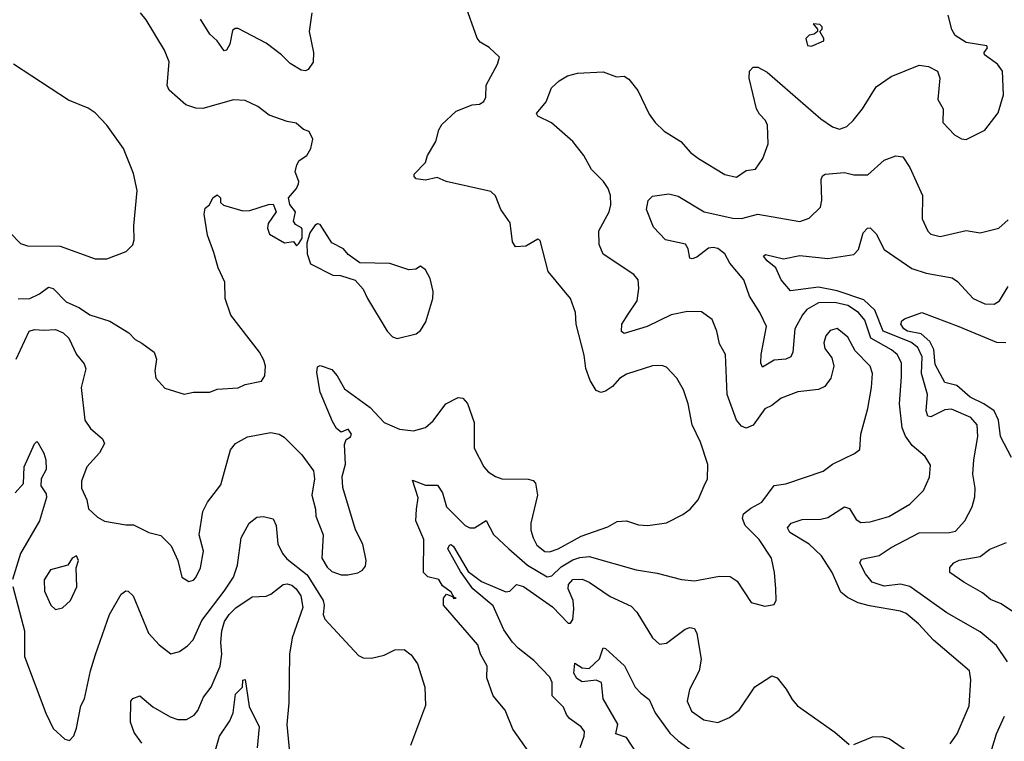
# Model space of a CAD drawing. Extents: x 1246169 to 1426871, y 660025 to 763458.
# Tile 28 of 256: x 1266052 to 1270258, y 691923 to 695005. Entities that reach past the tile are written whole.
import ezdxf

# ---------------------------------------------------------------- set-up
doc = ezdxf.new("R2010")
doc.units = 0

msp = doc.modelspace()

# ---------------------------------------------------------------- linework, layer by layer
at = {"layer": '0CON20XD'}
for points in [[(1266037.5, 693555), (1266092.5, 693675), (1266115, 693682.9), (1266155, 693678.8), (1266205, 693682.8), (1266237.6, 693667.6), (1266262.7, 693645), (1266295, 693575.8), (1266327.1, 693535), (1266334.4, 693514.4), (1266314.4, 693435), (1266330, 693295), (1266355, 693260), (1266406, 693215), (1266414.2, 693195), (1266393.1, 693155), (1266338.9, 693095), (1266315.5, 693035), (1266316.7, 693005), (1266339.5, 692955), (1266345.7, 692915.7), (1266385, 692881.2), (1266415, 692864), (1266505, 692848), (1266538.3, 692848.3), (1266603.3, 692815), (1266655, 692802.5), (1266698.7, 692758.7), (1266727.5, 692695), (1266745, 692623.8), (1266775, 692606.2), (1266795, 692611.2), (1266805, 692623.3), (1266824, 692665), (1266836.9, 692735), (1266818.8, 692805), (1266834.2, 692905), (1266854.3, 692945), (1266911.7, 693018.3), (1266952.4, 693167.6), (1266973.5, 693195), (1267025, 693223.6), (1267125, 693241.8), (1267160, 693235), (1267182, 693222), (1267257, 693147), (1267307.9, 693077.9), (1267311.1, 693045), (1267299.5, 692975), (1267315.4, 692915), (1267316.9, 692885), (1267348.1, 692805), (1267343.2, 692705), (1267365, 692666.5), (1267385, 692648.5), (1267425, 692634.6), (1267454.5, 692634.5), (1267497, 692643), (1267516.1, 692653.9), (1267528.8, 692671.2), (1267532.5, 692695), (1267517.5, 692765), (1267486.6, 692826.6), (1267432.5, 693007.5), (1267430, 693055), (1267443.6, 693106.4), (1267439.3, 693190.7), (1267447, 693213), (1267465, 693223.3), (1267470, 693235), (1267455, 693256), (1267425, 693243.3), (1267405, 693260), (1267388.7, 693288.7), (1267335.3, 693415), (1267321.1, 693498.9), (1267325, 693523.3), (1267335, 693528.8), (1267385, 693511.1), (1267407.7, 693485), (1267439.5, 693429.5), (1267549.2, 693349.2), (1267608.5, 693285), (1267675, 693256.2), (1267735, 693250), (1267785, 693264.2), (1267817.8, 693292.2), (1267871.9, 693365), (1267925, 693392.1), (1267945, 693388.8), (1267965, 693365.7), (1267993.2, 693285), (1267993.1, 693175), (1268035, 693096.2), (1268053.8, 693075), (1268084.5, 693054.5), (1268112.5, 693045), (1268225, 693043.1), (1268245, 693037.5), (1268255, 693026.2), (1268263.6, 692975), (1268235.5, 692855), (1268236.2, 692825), (1268245, 692792), (1268261.7, 692761.7), (1268295, 692734.1), (1268315, 692733.1), (1268352.2, 692745), (1268450.6, 692799.4), (1268565, 692840), (1268605, 692861.5), (1268645, 692865.5), (1268695, 692848.5), (1268735, 692844.5), (1268815, 692856.9), (1268885, 692891.4), (1268915.8, 692915), (1268950.8, 692955), (1268975.8, 693015), (1268990.8, 693045), (1268992.5, 693105), (1268961.1, 693201.1), (1268924.4, 693275), (1268907.9, 693365), (1268888.5, 693425), (1268858.9, 693475), (1268815, 693521.4), (1268795, 693528.6), (1268755, 693527.1), (1268645, 693491.1), (1268615, 693473.3), (1268585, 693438.8), (1268555, 693418.9), (1268535, 693412.7), (1268515, 693422.2), (1268489.6, 693465), (1268471.1, 693515), (1268463, 693573), (1268429.4, 693705), (1268427.1, 693755), (1268405.6, 693815), (1268309.4, 693929.4), (1268275, 694062.5), (1268265, 694067.5), (1268215, 694037.5), (1268170, 694035), (1268157, 694057), (1268148, 694138), (1268107.5, 694195), (1268085, 694253.3), (1268065, 694272), (1267874.4, 694314.4), (1267835, 694330.8), (1267785, 694320), (1267746.1, 694326.1), (1267736.7, 694335), (1267736.7, 694345), (1267785.6, 694395), (1267793.6, 694425), (1267830, 694485), (1267842.2, 694535), (1267855, 694557.5), (1267916.7, 694615), (1267985, 694641.2), (1268016.2, 694645), (1268035, 694655.8), (1268043.3, 694675), (1268044.3, 694725.7), (1268093.3, 694815), (1268102.5, 694845), (1268057.3, 694887.3), (1268019.4, 694909.4), (1268006.4, 694926.4), (1267953.9, 695075)], [(1266045, 693813.8), (1266095, 693814.6), (1266136.7, 693835), (1266175, 693862.5), (1266195, 693857.5), (1266251.1, 693801.1), (1266306.9, 693775), (1266352, 693745), (1266437.7, 693717.7), (1266518.5, 693668.5), (1266545, 693639.2), (1266574.4, 693624.4), (1266626.2, 693585), (1266636, 693555), (1266628.8, 693505), (1266633.3, 693475), (1266672.3, 693432.3), (1266755, 693406.2), (1266795, 693414), (1266865, 693414.3), (1266895, 693427.1), (1266985, 693432.5), (1267015, 693446.9), (1267085, 693461.4), (1267098.9, 693485), (1267101.5, 693525), (1267095, 693551.2), (1267076.7, 693585), (1266954, 693744), (1266930, 693815), (1266927.8, 693885), (1266899.4, 693945), (1266881.5, 694011.5), (1266854.2, 694085), (1266840, 694175), (1266845, 694200), (1266862.5, 694215), (1266877.5, 694245), (1266895, 694257.5), (1266910, 694245), (1266910, 694225), (1266923, 694213), (1267005, 694188.8), (1267035, 694190), (1267115, 694216.2), (1267135, 694217.5), (1267147.5, 694185), (1267113.8, 694135), (1267110.8, 694115), (1267119.2, 694089.2), (1267183, 694053), (1267221.7, 694058.3), (1267235, 694040), (1267245, 694050), (1267258.3, 694071.7), (1267259.3, 694109.3), (1267256.4, 694116.4), (1267230.7, 694130.7), (1267222.5, 694145), (1267230, 694185), (1267206.4, 694216.4), (1267200, 694245), (1267234.2, 694285), (1267242.5, 694305), (1267244.2, 694315), (1267229.1, 694355), (1267235.4, 694385), (1267246.6, 694403.4), (1267278.8, 694425), (1267296, 694455), (1267303.8, 694495), (1267288.3, 694528.3), (1267265, 694536.7), (1267233.6, 694563.6), (1267195, 694570.8), (1267117.9, 694597.9), (1267070, 694635), (1267015, 694660.8), (1266965, 694662.5), (1266833.8, 694626.2), (1266805, 694626.9), (1266762.3, 694642.3), (1266690, 694705), (1266682.5, 694725), (1266691.2, 694825), (1266670.8, 694875), (1266592.2, 695005), (1266567.5, 695035)], [(1267299.5, 695035), (1267289.1, 694955), (1267307.7, 694865), (1267305.9, 694824.1), (1267285, 694793.1), (1267273.3, 694786.7), (1267255, 694789.5), (1267207.8, 694817.8), (1267170.5, 694855), (1267105, 694904.6), (1266985, 694967.8), (1266972.5, 694967.5), (1266961.2, 694958.8), (1266949.1, 694900.9), (1266935, 694875.6), (1266925, 694872.9), (1266896, 694915), (1266864.1, 694944.1), (1266825, 695007.8)], [(1268227.8, 691877.8), (1268159.1, 691975), (1268126, 692056), (1268075, 692118), (1268048.2, 692195), (1268049.2, 692245), (1268020.6, 692295), (1268008.6, 692335), (1267863.3, 692505), (1267862.5, 692535), (1267875, 692551.2), (1267901.7, 692541.7), (1267905, 692533.8), (1267916.7, 692535), (1267908.3, 692538.3), (1267895, 692560), (1267857.8, 692587.8), (1267842, 692615), (1267795, 692625.7), (1267777, 692645), (1267778.2, 692785), (1267744.7, 692865), (1267747.5, 692915), (1267753.8, 692963.8), (1267730.8, 693039.2), (1267785, 693017.1), (1267837.6, 693017.6), (1267857.9, 692985), (1267875.6, 692925), (1267955, 692845.4), (1267975, 692834.6), (1267995, 692834.6), (1268045, 692865.8), (1268076.9, 692806.9), (1268141.1, 692745), (1268221.9, 692675), (1268305, 692625.6), (1268325, 692630), (1268365, 692668.3), (1268415, 692697.8), (1268445, 692708.4), (1268485, 692712.3), (1268685, 692655.5), (1268775, 692641.1), (1268880, 692615), (1268935, 692608.6), (1269041.1, 692628.9), (1269087, 692627), (1269116.8, 692606.8), (1269176.4, 692516.4), (1269235, 692500), (1269275, 692507.5), (1269283.6, 692526.4), (1269282, 692575), (1269277.1, 692645), (1269264.3, 692705), (1269211.1, 692785), (1269151.2, 692845), (1269139.6, 692875), (1269144.6, 692895), (1269175, 692919.6), (1269223.1, 692945), (1269275, 693016.2), (1269325, 693022.5), (1269485, 693077.1), (1269525, 693107.5), (1269617.7, 693152.3), (1269640.7, 693169.3), (1269645.8, 693235), (1269675.3, 693344.7), (1269691.5, 693435), (1269695.4, 693495), (1269685, 693525.8), (1269620.6, 693590.6), (1269590.2, 693650.2), (1269545, 693687.1), (1269515, 693678.6), (1269495.6, 693655), (1269487.5, 693625), (1269491.7, 693601.7), (1269521.3, 693561.3), (1269530.6, 693525), (1269517.8, 693475), (1269491.5, 693438.5), (1269465, 693426.4), (1269375.8, 693415.8), (1269305, 693388.9), (1269265, 693357.1), (1269235, 693342.9), (1269185, 693273.1), (1269155, 693261.2), (1269135, 693268.9), (1269113.8, 693295), (1269073.8, 693405), (1269066.7, 693575), (1269041.1, 693621.1), (1269030.6, 693675), (1269010, 693725), (1268965, 693758.1), (1268905, 693758.9), (1268835, 693744.4), (1268733.1, 693695), (1268634.5, 693664.5), (1268623.2, 693673.2), (1268624.5, 693704.5), (1268651.9, 693748.1), (1268689.6, 693805), (1268697.5, 693857.5), (1268694.2, 693895), (1268675, 693917.5), (1268545, 694004.3), (1268527.8, 694045), (1268526.4, 694103.6), (1268570.5, 694185), (1268577.9, 694215), (1268575.4, 694254.6), (1268566, 694285), (1268546.2, 694315), (1268495.4, 694365), (1268462, 694425), (1268415.7, 694485.7), (1268324.3, 694564.3), (1268265, 694593.3), (1268260, 694605), (1268301.2, 694655), (1268324, 694715), (1268356.7, 694745), (1268392.5, 694765), (1268435, 694777.5), (1268545, 694782.5), (1268601.7, 694761.7), (1268635, 694763.8), (1268655, 694751.2), (1268693.2, 694703.2), (1268741.7, 694601.7), (1268766.4, 694566.4), (1268805, 694529.2), (1268876.2, 694485), (1268918.3, 694438.3), (1268952.6, 694412.6), (1269065, 694344.3), (1269115, 694332.9), (1269155, 694362), (1269195, 694366.7), (1269227, 694413), (1269250, 694475), (1269246.2, 694555), (1269237.9, 694575), (1269212.1, 694602.1), (1269200.4, 694625), (1269169.1, 694755), (1269169.2, 694785), (1269185, 694802), (1269205, 694802.9), (1269245, 694781.8), (1269475, 694581.4), (1269525, 694548), (1269555, 694538), (1269585, 694548.8), (1269612, 694575), (1269652, 694625), (1269710.8, 694719.2), (1269775, 694762.5), (1269895, 694810.6), (1269935, 694805.7), (1269973.3, 694785), (1269982.9, 694755), (1269974.5, 694665), (1269996.5, 694625), (1269995.7, 694565.7), (1270045, 694514), (1270075, 694496.2), (1270095, 694493.8), (1270175, 694534.2), (1270232.4, 694607.6), (1270255.5, 694684.5), (1270250.6, 694785), (1270229.4, 694815), (1270173.3, 694855), (1270172.5, 694865), (1270186.7, 694885), (1270183.3, 694893.3), (1270095, 694908.5), (1270048, 694938), (1270033.9, 694963.9), (1270018, 695025)], [(1269435, 694892.5), (1269487.5, 694915), (1269487.5, 694925), (1269470, 694955), (1269480, 694965), (1269480, 694975), (1269470, 694985), (1269441.7, 694988.3), (1269460, 694965), (1269460, 694955), (1269446.7, 694943.3), (1269425, 694940), (1269410, 694925), (1269417.5, 694895), (1269435, 694892.5)], [(1266425, 693984.3), (1266506.7, 694015), (1266535.8, 694044.2), (1266541.2, 694065), (1266540, 694125), (1266553.9, 694276.1), (1266538.3, 694348.3), (1266495.8, 694455), (1266424.3, 694555), (1266375, 694607.1), (1266345, 694626.9), (1266261.1, 694661.1), (1266025.7, 694815.7)], [(1270027.3, 691912.7), (1270057.7, 691955), (1270108.2, 692075), (1270115.5, 692185.5), (1270110, 692225), (1269955.5, 692355), (1269891.2, 692425), (1269839.7, 692469.7), (1269815, 692479.7), (1269681.8, 692501.8), (1269634.3, 692514.3), (1269588, 692538), (1269560, 692560), (1269522.3, 692645), (1269477.7, 692715), (1269424.6, 692765), (1269342.7, 692815), (1269332.2, 692835), (1269348, 692855), (1269395, 692871.1), (1269475, 692872.6), (1269505, 692879.1), (1269575, 692924.6), (1269597.3, 692917.3), (1269625, 692870.8), (1269645, 692857.8), (1269685, 692860.9), (1269765, 692882.9), (1269855, 692936.9), (1269913.1, 692995), (1269938.6, 693051.4), (1269943.2, 693103.2), (1269919.8, 693139.8), (1269865, 693186.7), (1269836.2, 693226.2), (1269822.2, 693262.2), (1269810.3, 693365), (1269819.7, 693479.7), (1269819.4, 693539.4), (1269801.1, 693575), (1269775.8, 693595.8), (1269688, 693645), (1269662, 693722), (1269635.8, 693755), (1269590.4, 693785), (1269535, 693798.2), (1269464.2, 693795.8), (1269415, 693767.2), (1269396.5, 693745), (1269364.2, 693685), (1269354.6, 693585.4), (1269346.5, 693565), (1269325, 693555.5), (1269275, 693550.7), (1269225, 693522), (1269218.9, 693538.9), (1269219.7, 693575), (1269242.2, 693695), (1269214.6, 693755), (1269170, 693825), (1269145.3, 693895), (1269085.8, 693965), (1269064.6, 694005), (1269035, 694027.5), (1269015, 694032.9), (1268995, 694029.6), (1268945, 693991.1), (1268925, 693984), (1268915, 693987.5), (1268907.3, 694027.3), (1268896.4, 694046.4), (1268811.2, 694065), (1268759.6, 694119.6), (1268730, 694195), (1268736.4, 694233.6), (1268755, 694251.4), (1268825, 694262), (1268865, 694251.9), (1268975.8, 694185), (1269098, 694158), (1269135, 694156.7), (1269205, 694174.8), (1269385, 694143.3), (1269425, 694157.1), (1269472.5, 694205), (1269479.3, 694235), (1269476.4, 694323.6), (1269482.1, 694337.9), (1269493.7, 694346.3), (1269575, 694352.4), (1269615, 694342.9), (1269675, 694342.2), (1269745, 694405.6), (1269795, 694424.3), (1269825, 694419.2), (1269855, 694374.2), (1269908.2, 694255), (1269906.9, 694155), (1269932.2, 694102.2), (1269945, 694089.2), (1269985, 694080), (1270095, 694104.4), (1270155, 694095.8), (1270235.6, 694114.4), (1270275, 694151.2)], [(1267665, 693644), (1267746.1, 693663.9), (1267765, 693677.5), (1267786.7, 693715), (1267816.7, 693815), (1267818.8, 693845), (1267805, 693900), (1267785, 693937.5), (1267765, 693952.5), (1267745, 693940), (1267715, 693937.5), (1267633.6, 693963.6), (1267505, 693967.5), (1267455, 694002.5), (1267435, 694026.7), (1267385, 694052.5), (1267335, 694130), (1267325, 694133.3), (1267313.2, 694126.8), (1267291.2, 694095), (1267279.2, 694050.8), (1267280, 694005), (1267295, 693962.5), (1267390, 693915), (1267423, 693913), (1267485, 693892.5), (1267520, 693855), (1267537.5, 693815), (1267622.5, 693675), (1267645, 693651.2), (1267665, 693644)], [(1266010.8, 694095), (1266055, 694049.2), (1266085, 694040), (1266225, 694038.5), (1266375, 693984.3), (1266425, 693984.3)], [(1270272.7, 692262.7), (1270225, 692333.3), (1270155, 692390.8), (1270012.6, 692472.6), (1269855, 692584.1), (1269815, 692594.8), (1269745, 692586), (1269693.5, 692603.5), (1269665, 692639.2), (1269641.4, 692685), (1269648.8, 692701.2), (1269723.5, 692716.5), (1269775, 692751.5), (1269895, 692813.5), (1270024.7, 692815.3), (1270049.2, 692820.8), (1270090, 692865), (1270121.5, 692925), (1270132.1, 692967.9), (1270133.6, 693005), (1270124.6, 693065), (1270127.9, 693125), (1270145.4, 693225), (1270142.9, 693275), (1270115, 693306.8), (1270032.3, 693342.3), (1270005, 693339.4), (1269945, 693308.9), (1269932.1, 693312.1), (1269924.3, 693335), (1269930, 693405), (1269904.2, 693495), (1269907.2, 693565), (1269888.8, 693605), (1269858.7, 693628.7), (1269740.4, 693675), (1269705.5, 693765.5), (1269658.9, 693808.9), (1269545, 693846.7), (1269465, 693863.3), (1269345, 693848), (1269304.7, 693894.7), (1269282.1, 693945), (1269245, 693975.7), (1269230, 693995), (1269238, 694002), (1269315, 693984), (1269385, 693998.6), (1269505, 693985.4), (1269615, 694002.3), (1269635.8, 694024.2), (1269655.6, 694094.4), (1269673.3, 694115), (1269685, 694116), (1269710.9, 694090.9), (1269745, 694023.5), (1269863.4, 693943.4), (1269925, 693922.5), (1270035, 693903.6), (1270057.9, 693887.9), (1270124.7, 693814.7), (1270175, 693792.5), (1270215, 693790.5), (1270238.5, 693805), (1270274.8, 693865.2)], [(1270288.8, 693135), (1270241.9, 693225), (1270233.9, 693295), (1270214.8, 693335), (1270171.4, 693365), (1270112.9, 693392.9), (1270055, 693442.5), (1270005, 693456.5), (1269963, 693533), (1269956.8, 693596.8), (1269940.9, 693630.9), (1269903.2, 693663.2), (1269844.7, 693675), (1269829.3, 693685), (1269816.7, 693705), (1269820.7, 693719.3), (1269831.7, 693728.3), (1269905.7, 693754.3), (1270064.5, 693695.5), (1270225, 693627.7), (1270265, 693626.4)], [(1266033.1, 692985), (1266068, 693025), (1266071.8, 693095), (1266115, 693193.3), (1266125, 693203.3), (1266129.2, 693199.2), (1266155, 693153.8), (1266163.5, 693125), (1266164.5, 693085), (1266144.3, 693045), (1266141.9, 693015), (1266165, 692980), (1266166.9, 692965), (1266136, 692865), (1266055, 692725.5), (1266020.7, 692615)], [(1266022.7, 692585), (1266072.9, 692395), (1266072.9, 692285), (1266163.4, 692043.4), (1266195, 691977.5), (1266245, 691932.5), (1266265, 691927.5), (1266283.6, 691946.4), (1266295, 691980), (1266313.8, 692075), (1266328.8, 692105), (1266354, 692225), (1266375.7, 692294.2), (1266435.4, 692464.6), (1266485, 692551.2), (1266505, 692566), (1266515, 692564.3), (1266536.7, 692545), (1266602.2, 692385), (1266648.6, 692335), (1266697.7, 692297.7), (1266735, 692307.1), (1266769.5, 692330.5), (1266792.8, 692357.2), (1266830.2, 692439.8), (1266926, 692564), (1266965.2, 692624.8), (1266981.9, 692675), (1266997.7, 692792.3), (1267033.1, 692855), (1267065, 692880.4), (1267093.5, 692883.5), (1267135, 692873.8), (1267148.2, 692845), (1267155, 692766.7), (1267175.4, 692725), (1267192.7, 692702.7), (1267279.7, 692635), (1267348.4, 692525), (1267352.9, 692505), (1267348.9, 692465), (1267355.5, 692445), (1267499.7, 692289.7), (1267520, 692280), (1267555, 692279.2), (1267608.8, 692291.2), (1267655, 692313.8), (1267695, 692316.2), (1267725, 692293.3), (1267752, 692255), (1267782.5, 692155), (1267785.9, 692075.9), (1267721.4, 691905)], [(1268447.1, 691897.1), (1268463.8, 691945), (1268464.4, 691965), (1268451.4, 691985), (1268401.2, 692021.2), (1268388.5, 692038.5), (1268375, 692068.9), (1268327.4, 692117.4), (1268327.3, 692175), (1268317.5, 692197.5), (1268249.2, 692269.2), (1268181.1, 692321.1), (1268157.3, 692347.3), (1268119.8, 692399.8), (1268075, 692502.4), (1267988.5, 692575), (1267935, 692649.1), (1267881.4, 692745), (1267888.5, 692761.5), (1267895, 692763.5), (1267905, 692754.8), (1267968.6, 692648.6), (1268025, 692606.2), (1268128.3, 692561.7), (1268145.7, 692564.3), (1268175, 692592.9), (1268205, 692585.3), (1268328.2, 692498.2), (1268395, 692427.5), (1268405, 692428), (1268415, 692443.3), (1268419.5, 692489.5), (1268416.8, 692525), (1268394.8, 692575), (1268396.2, 692593.8), (1268415, 692614.6), (1268455, 692615.4), (1268485, 692603.5), (1268575, 692541.2), (1268665, 692500.5), (1268688.5, 692475), (1268755.7, 692365.7), (1268785, 692338.8), (1268815, 692342.5), (1268895, 692402.5), (1268915, 692408.9), (1268934.5, 692404.5), (1268944.5, 692384.5), (1268963.8, 692273.8), (1268955.2, 692224.8), (1268913.8, 692145), (1268903.5, 692095), (1268921.7, 692051.7), (1268974.5, 692014.5), (1269035, 692004.4), (1269083.8, 692025), (1269125, 692056.2), (1269193.3, 692156.7), (1269265, 692203.1), (1269288.6, 692195), (1269326.6, 692146.6), (1269351.6, 692101.6), (1269375, 692074.3), (1269535, 691962), (1269595, 691909.2)], [(1270345, 692443.3), (1270245, 692510.5), (1270199.1, 692529.1), (1270165, 692558.2), (1270085, 692602.7), (1270025.7, 692645), (1270025, 692665.8), (1270042.9, 692685), (1270065, 692696.8), (1270155, 692713.3), (1270196, 692744), (1270267.3, 692772.7)], [(1266205, 692485.7), (1266235, 692493.1), (1266269.4, 692525), (1266296.2, 692583.8), (1266293.3, 692665), (1266303.8, 692695), (1266295, 692716), (1266276.7, 692705), (1266257.5, 692675), (1266183.8, 692656.2), (1266156.4, 692613.6), (1266158.2, 692565), (1266184.4, 692505), (1266205, 692485.7)], [(1266574.4, 691915), (1266541.1, 691961.1), (1266525.6, 692005), (1266527.5, 692095), (1266535, 692106.2), (1266565, 692118), (1266620.2, 692070.2), (1266695, 692027.3), (1266727.1, 692017.1), (1266765, 692015.9), (1266797.3, 692035), (1266812.9, 692055), (1266837.5, 692112.5), (1266870.4, 692155), (1266909.1, 692245), (1266915.8, 692295), (1266910.8, 692345), (1266915.3, 692395), (1266927.5, 692435), (1266946.5, 692465), (1266975, 692493.2), (1267045, 692540.6), (1267105, 692543.5), (1267125, 692551.9), (1267177.4, 692592.6), (1267195, 692595.8), (1267215, 692590.8), (1267233.4, 692575), (1267253.2, 692545), (1267261.5, 692495), (1267215.4, 692365), (1267204.4, 692295), (1267202.1, 692087.9), (1267193.8, 691995), (1267207.5, 691845)], [(1268690.6, 691870.6), (1268645, 691940), (1268599.3, 691955), (1268607.1, 691997.1), (1268544.5, 692105), (1268537.5, 692175), (1268514.5, 692184.5), (1268455, 692177.1), (1268432, 692192), (1268419.7, 692215), (1268423, 692257), (1268455, 692237.3), (1268485, 692234), (1268529.2, 692275), (1268545, 692322), (1268555, 692320), (1268635.8, 692245.8), (1268682, 692155), (1268705, 692128.8), (1268741.3, 692101.3), (1268766.8, 692045), (1268828.8, 691958.8), (1268865, 691925.7), (1268985, 691838.4)], [(1266888.6, 691885), (1266905.8, 691945), (1266949.4, 692010.6), (1266964.5, 692045), (1266973.8, 692125), (1267003.5, 692155), (1267004.7, 692185), (1267015, 692188), (1267032.2, 692072.2), (1267075.4, 691985), (1267066.5, 691895)], [(1270195, 691856.7), (1270224.6, 691955), (1270258.9, 692031.1)], [(1269615, 691910), (1269695, 691942.2), (1269735, 691944.4), (1269766.2, 691935), (1269845, 691880.9)]]:
    msp.add_lwpolyline(points, dxfattribs=at)

doc.saveas('drawing.dxf')
